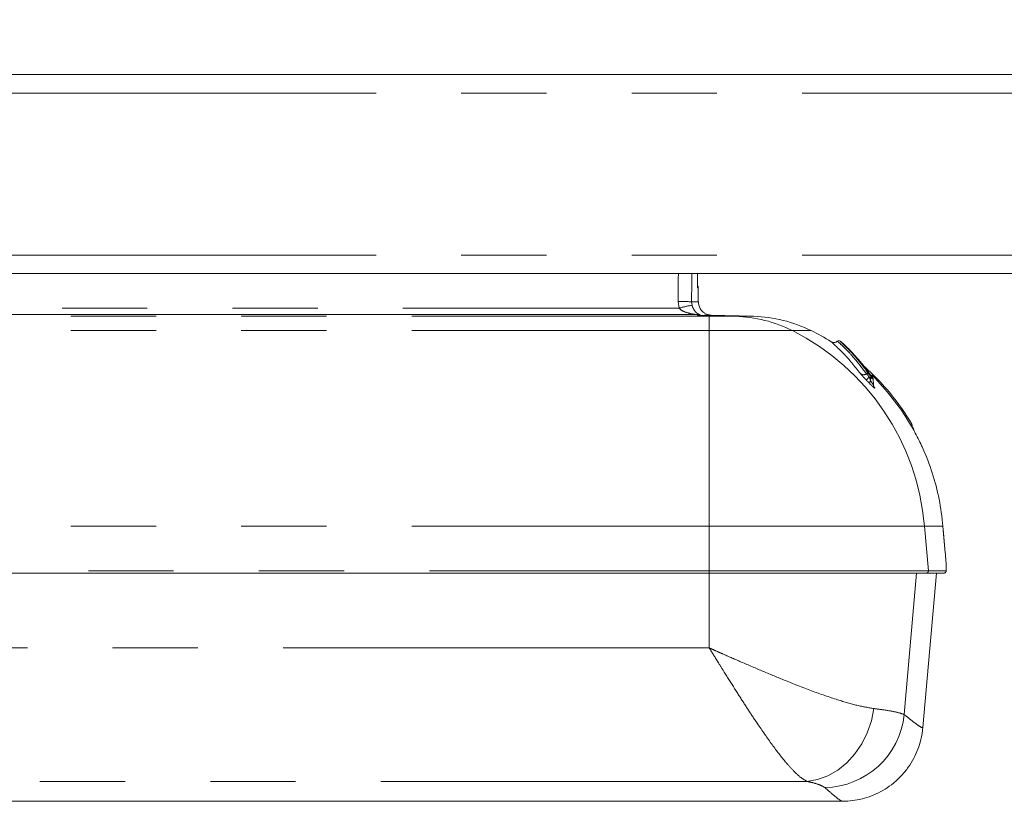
# Model space of a CAD drawing. Header units: millimetres. Extents: x 2 to 601, y 5 to 415.
# Tile 84 of 139: x 177 to 192, y 274 to 285. Entities that reach past the tile are written whole.
import ezdxf

# ---------------------------------------------------------------- set-up
doc = ezdxf.new("R2010")
doc.units = ezdxf.units.MM
doc.linetypes.add('PHANTOM', pattern=[12.7, 6.35, -1.27, 1.27, -1.27, 1.27, -1.27])
doc.styles.add('SLDTEXTSTYLE0', font='TXT', dxfattribs={"width": 0.605})
doc.dimstyles.new('SLDDIMSTYLE2', dxfattribs={"dimtxt": 2.5, "dimasz": 2.5, "dimexe": 0, "dimexo": 0.0625, "dimtad": 1, "dimdec": 0, "dimlfac": 10, "dimrnd": 1e-09, "dimzin": 12, "dimdsep": 46, "dimtxsty": 'SLDTEXTSTYLE0', "dimsah": 1, "dimcen": 0.09, "dimadec": 0, "dimazin": 3, "dimtfac": 1, "dimtdec": 0, "dimtofl": 0, "dimtmove": 0, "dimatfit": 3, "dimfxl": 1, "dimfrac": 2, "dimtolj": 1, "dimtzin": 12, "dimarcsym": 0})

# ---------------------------------------------------------------- blocks, each defined once
blk = doc.blocks.new('_D_3')
at = {"color": 7, "linetype": 'Continuous', "lineweight": 0}
for p, q in [((147.073, 285.39), (147.073, 311.176)), ((504.339, 282.265), (504.339, 311.176)), ((504.339, 310.176), (147.073, 310.176))]:
    blk.add_line(p, q, dxfattribs=at)
for points in [[(147.073, 310.176), (149.573, 309.866), (149.573, 310.486)], [(504.339, 310.176), (501.839, 310.486), (501.839, 309.866)]]:
    blk.add_solid(points, dxfattribs=at)
at = {"color": 7, "linetype": 'Continuous', "lineweight": 0, "char_height": 2.5, "attachment_point": 1, "style": 'SLDTEXTSTYLE0'}
for s, insert in [('3573', (332.329, 313.399)), ('~', (330.322, 313.399))]:
    blk.add_mtext(s, dxfattribs=dict(at, insert=insert))

msp = doc.modelspace()

# ---------------------------------------------------------------- linework, layer by layer
at = {"color": 7, "linetype": 'Continuous', "lineweight": 15}
for p, q in [((150.9729, 284.5398), (239.8229, 284.5398)), ((150.9729, 281.5748), (239.8229, 281.5748)), ((187.5249, 281.1548), (187.5249, 281.3648)), ((187.5249, 281.1548), (187.5245, 281.1548)), ((170.4341, 280.9641), (187.5084, 280.9641)), ((187.6887, 280.9487), (187.5492, 280.9529)), ((187.5544, 280.9529), (187.6938, 280.9487)), ((188.3488, 280.9386), (187.7072, 280.9554)), ((187.7072, 280.9551), (187.7137, 280.9549)), ((190.1349, 279.9186), (190.1302, 280.006)), ((190.1401, 279.8951), (190.1472, 279.8849)), ((191.2052, 277.4151), (191.1704, 277.8142)), ((191.1704, 277.8142), (191.1704, 277.8142)), ((191.2052, 277.4151), (191.2052, 277.4151)), ((187.6887, 277.1148), (170.8169, 277.1148)), ((190.9233, 277.1148), (187.6887, 277.1148)), ((190.8713, 274.8161), (191.0724, 277.1148)), ((191.1869, 277.1148), (190.9233, 277.1148)), ((190.8686, 274.8163), (190.8689, 274.8163)), ((172.3622, 273.7148), (189.6639, 273.7148))]:
    msp.add_line(p, q, dxfattribs=at)
at = {"color": 7, "linetype": 'PHANTOM', "lineweight": 0}
for p, q in [((150.9729, 284.2648), (239.8229, 284.2648)), ((150.9729, 281.8498), (239.8229, 281.8498)), ((187.5249, 281.3648), (187.5153, 281.3648)), ((187.2385, 281.0606), (187.2261, 281.1604)), ((187.4255, 281.1534), (187.4315, 281.1035)), ((170.4236, 281.0606), (187.2385, 281.0606)), ((170.5549, 280.9386), (187.6887, 280.9386)), ((187.6887, 280.9386), (187.6887, 280.9487)), ((187.6887, 280.7254), (187.6887, 280.9386)), ((188.0786, 280.9386), (187.6887, 280.9386)), ((188.0786, 280.9386), (187.6938, 280.9487)), ((187.7137, 280.9549), (187.7178, 280.9548)), ((188.3488, 280.9386), (188.0786, 280.9386)), ((170.5549, 280.7254), (187.6887, 280.7254)), ((187.6887, 277.8142), (187.6887, 280.7254)), ((188.9287, 280.7254), (187.6887, 280.7254)), ((189.2074, 280.7254), (188.9287, 280.7254)), ((190.0967, 280.0249), (190.0928, 279.9824)), ((190.1141, 280.0645), (190.1141, 280.0653)), ((170.5549, 277.8142), (187.6887, 277.8142)), ((187.6887, 277.1474), (187.6887, 277.8142)), ((190.8952, 277.8142), (187.6887, 277.8142)), ((190.9529, 277.1474), (190.8952, 277.8142)), ((191.1704, 277.8142), (190.8952, 277.8142)), ((170.8169, 277.1474), (187.6887, 277.1474)), ((187.687, 275.9998), (187.687, 277.1148)), ((187.6887, 277.1474), (190.9529, 277.1474)), ((187.6887, 277.1474), (187.6887, 277.1148)), ((190.5934, 275.0068), (190.776, 277.1148)), ((190.9529, 277.1474), (191.2167, 277.1474)), ((187.687, 275.9998), (170.637, 275.9998)), ((189.1443, 274.0115), (171.9913, 274.0115))]:
    msp.add_line(p, q, dxfattribs=at)
at = {"color": 7, "linetype": 'Continuous', "lineweight": 15, "flags": 128}
msp.add_lwpolyline([(191.2052, 277.4151), (191.1809, 277.6945), (191.1704, 277.8142)], dxfattribs=at)
at = {"color": 7, "linetype": 'PHANTOM', "lineweight": 0, "flags": 128}
for points in [[(191.2052, 277.4151), (191.2, 277.4748), (191.1791, 277.7139), (191.1704, 277.8142)], [(189.1443, 274.0115), (189.3018, 274.0397), (189.4555, 274.0963), (189.6015, 274.1799), (189.7364, 274.2885), (189.8567, 274.4195), (189.9596, 274.5696), (190.0426, 274.7351), (190.1035, 274.9121), (190.141, 275.0961)]]:
    msp.add_lwpolyline(points, dxfattribs=at)
at = {"color": 7, "linetype": 'Continuous', "lineweight": 15}
for centre, radius, start, end in [((187.4749, 281.3648), 0.05, 0, 36.15781), ((187.5518, 280.8383), 0.1146, 88.7036, 91.2964), ((188.295, 278.8864), 2.0528, 63.61247, 88.5), ((187.6074, 277.5005), 3.6, 58.21485, 63.61247), ((189.6188, 280.5462), 0.03, 50.52731, 131.57605), ((187.6074, 277.5005), 3.68, 56.13058, 56.52512), ((187.6074, 277.5005), 3.6, 30.55531, 48.35677)]:
    msp.add_arc(centre, radius, start, end, dxfattribs=at)
at = {"color": 7, "linetype": 'PHANTOM', "lineweight": 0}
for centre, radius, start, end in [((187.2656, 279.439), 1.7218, 84.67421, 91.31475), ((187.7141, 279.3768), 1.7497, 99.2941, 105.77246), ((187.5085, 280.7641), 0.2, 76.61956, 90.0229), ((188.0249, 278.9231), 2.0161, 63.36832, 88.47442), ((187.308, 277.5108), 3.6, 4.83436, 63.24444), ((189.9887, 280.1455), 0.0771, 230.35018, 303.1404), ((190.2674, 279.8182), 0.2919, 131.92719, 144.56252), ((190.0466, 280.0566), 0.029, 48.97718, 122.87094), ((190.1319, 279.9491), 0.0514, 139.58528, 198.43651), ((190.0809, 280.0355), 0.0191, 326.02662, 25.92038), ((190.0933, 280.044), 0.0297, 27.87031, 45.56342), ((190.0931, 280.0431), 0.03, 23.24339, 45.47447), ((190.9232, 277.1447), 0.0299, 270.3229, 5.24944), ((191.1869, 277.1448), 0.03, 270.03501, 5.0339), ((189.388, 275.1305), 1.2118, 271.0369, 354.14181)]:
    msp.add_arc(centre, radius, start, end, dxfattribs=at)
for centre, ratio, end_param in [((158.1549, 349.8413), 0.0349208, 4.6305728), ((158.1549, 349.8343), 0.0351602, 4.6305812)]:
    msp.add_ellipse(centre, major_axis=(0, 835.3195), ratio=ratio, start_param=4.6300749, end_param=end_param, dxfattribs=at)
at = {"color": 7, "linetype": 'Continuous', "lineweight": 15}
msp.add_ellipse((158.1549, 238.3824), major_axis=(0, 1679.7417), ratio=0.0174848, start_param=4.7379805, end_param=4.7381055, dxfattribs=at)
at = {"color": 7, "linetype": 'PHANTOM', "lineweight": 0}
for points, knots in [([(187.4255, 281.1534), (187.4528, 281.1538), (187.5075, 281.1547), (187.5306, 281.1534), (187.5249, 281.1548), (187.5249, 281.1548)], [0, 0, 0, 0, 0.4999782, 0.9999564, 1, 1, 1, 1]), ([(187.5084, 280.9641), (187.5082, 280.9642), (187.5078, 280.9642), (187.5038, 280.9647), (187.4844, 280.9668), (187.4308, 280.9737), (187.3505, 280.9929), (187.2756, 281.0212), (187.2451, 281.0537), (187.2385, 281.0606)], [0, 0, 0, 0, 0.0099993, 0.0242887, 0.0635993, 0.2385971, 0.5723435, 0.9087669, 1, 1, 1, 1]), ([(187.4315, 281.1035), (187.4333, 281.0973), (187.4388, 281.0778), (187.4479, 281.0576), (187.468, 281.0219), (187.5005, 280.9861), (187.5359, 280.9663), (187.5538, 280.9597), (187.5545, 280.959), (187.5548, 280.9587)], [0, 0, 0, 0, 0.05351788, 0.16778793, 0.20075424, 0.47847577, 0.79555243, 0.91860105, 1, 1, 1, 1]), ([(187.5492, 280.9529), (187.5469, 280.953), (187.5392, 280.9533), (187.5312, 280.9542), (187.5208, 280.9559), (187.5121, 280.9593), (187.5099, 280.9622), (187.5084, 280.9641)], [0, 0, 0, 0, 0.0291766, 0.097035, 0.2309136, 0.4921727, 1, 1, 1, 1]), ([(187.5548, 280.9587), (187.5521, 280.9577), (187.5482, 280.9562), (187.5458, 280.9545), (187.5479, 280.9536), (187.5499, 280.9531), (187.5534, 280.953), (187.5544, 280.9529)], [0, 0, 0, 0, 0.5144565, 0.7773068, 0.9099881, 0.9747428, 1, 1, 1, 1]), ([(189.599, 280.5686), (189.599, 280.5686), (189.5971, 280.5703), (189.6059, 280.5624), (189.6355, 280.5354), (189.7338, 280.4403), (189.861, 280.3052), (189.9743, 280.1556), (190.0309, 280.0809)], [0, 0, 0, 0, 0.0011697, 0.0688737, 0.3399831, 0.5599768, 0.780408, 1, 1, 1, 1]), ([(190.0296, 279.9875), (190.02, 279.9974), (190, 280.0181), (189.9727, 280.0474), (189.9511, 280.0715), (189.9431, 280.0816), (189.9395, 280.0861)], [0, 0, 0, 0, 0.250653, 0.5261008, 0.7855463, 1, 1, 1, 1]), ([(190.0832, 279.9329), (190.0689, 279.9474), (190.0514, 279.9651), (190.0329, 279.984), (190.0296, 279.9875)], [0, 0, 0, 0, 0.8160416, 1, 1, 1, 1]), ([(190.0309, 280.0809), (190.0324, 280.0791), (190.0358, 280.0747), (190.0454, 280.0638), (190.0582, 280.0501), (190.0678, 280.0402), (190.0723, 280.0354)], [0, 0, 0, 0, 0.1904495, 0.4430168, 0.7334547, 1, 1, 1, 1]), ([(190.0657, 280.0785), (190.0666, 280.0773), (190.0687, 280.0746), (190.0749, 280.0676), (190.0832, 280.0587), (190.0917, 280.05), (190.0963, 280.0455), (190.098, 280.0439)], [0, 0, 0, 0, 0.15105451, 0.3496626, 0.60124705, 0.85421125, 1, 1, 1, 1]), ([(190.0723, 280.0354), (190.0736, 280.032), (190.0804, 280.0142), (190.0873, 279.9967), (190.0928, 279.9824)], [0, 0, 0, 0, 0.1916054, 1, 1, 1, 1]), ([(190.0967, 280.0249), (190.0925, 280.0267), (190.085, 280.03), (190.0762, 280.0338), (190.0723, 280.0354)], [0, 0, 0, 0, 0.5614398, 1, 1, 1, 1]), ([(190.0928, 279.9824), (190.1006, 279.9689), (190.1132, 279.9471), (190.1264, 279.9259), (190.1319, 279.9188), (190.1343, 279.9167), (190.1351, 279.917), (190.1349, 279.9187), (190.1348, 279.9188)], [0, 0, 0, 0, 0.4182575, 0.6734599, 0.799982, 0.8627091, 0.9910156, 1, 1, 1, 1]), ([(190.1297, 280.006), (190.1298, 280.0057), (190.1306, 280.0044), (190.1259, 280.0065), (190.1148, 280.013), (190.1031, 280.0207), (190.0967, 280.0249)], [0, 0, 0, 0, 0.0715298, 0.3684326, 0.6549706, 1, 1, 1, 1]), ([(190.098, 280.0439), (190.1026, 280.0396), (190.1107, 280.0321), (190.1191, 280.0251), (190.1225, 280.0234), (190.1217, 280.0259), (190.1196, 280.0289), (190.1188, 280.03)], [0, 0, 0, 0, 0.271035, 0.485086, 0.7002337, 0.8858488, 1, 1, 1, 1]), ([(190.1141, 280.0653), (190.1145, 280.0651), (190.1153, 280.0648), (190.1226, 280.0583), (190.1368, 280.0448), (190.1614, 280.0208), (190.1818, 279.9997), (190.1941, 279.987)], [0, 0, 0, 0, 0.1079508, 0.2488592, 0.4238752, 0.6545141, 1, 1, 1, 1]), ([(190.1941, 279.9799), (190.1859, 279.9885), (190.1677, 280.0077), (190.1432, 280.0331), (190.1257, 280.0515), (190.116, 280.0619), (190.1148, 280.0636), (190.1141, 280.0645)], [0, 0, 0, 0, 0.2291269, 0.5119458, 0.716021, 0.8577685, 1, 1, 1, 1]), ([(190.1472, 279.8849), (190.1503, 279.8799), (190.1562, 279.8703), (190.1542, 279.8676), (190.143, 279.8755), (190.1198, 279.8966), (190.0968, 279.9194), (190.0832, 279.9329)], [0, 0, 0, 0, 0.1805624, 0.3484091, 0.5157353, 0.7148937, 1, 1, 1, 1]), ([(190.7139, 279.2919), (190.7118, 279.3047), (190.7083, 279.3262), (190.7078, 279.3289), (190.7076, 279.33)], [0, 0, 0, 0, 0.591232, 1, 1, 1, 1]), ([(190.7139, 279.2919), (190.7209, 279.2805), (190.7319, 279.2623), (190.7368, 279.2417), (190.7387, 279.2341)], [0, 0, 0, 0, 0.6273686, 1, 1, 1, 1]), ([(191.2167, 277.1474), (191.2179, 277.1504), (191.2203, 277.1565), (191.2199, 277.2007), (191.2174, 277.2471), (191.2161, 277.2697)], [0, 0, 0, 0, 0.3392571, 0.6784635, 1, 1, 1, 1]), ([(187.687, 275.9998), (187.6881, 275.9994), (187.6893, 275.9988), (187.6917, 275.9978), (187.6961, 275.9958), (187.7075, 275.9908), (187.734, 275.979), (187.7948, 275.952), (187.9351, 275.8899), (188.1697, 275.7872), (188.4741, 275.6565), (188.8348, 275.5068), (189.2183, 275.3564), (189.5856, 275.2284), (189.8978, 275.1367), (190.0599, 275.1096), (190.141, 275.0961)], [0, 0, 0, 0, 0.00113578, 0.00128029, 0.00253098, 0.00582482, 0.0133989, 0.03079174, 0.07069207, 0.16308059, 0.28198107, 0.40086708, 0.56415951, 0.72735205, 0.86371523, 1, 1, 1, 1]), ([(189.1443, 274.0115), (189.1139, 274.0289), (189.0528, 274.0638), (188.9455, 274.1637), (188.8064, 274.3179), (188.627, 274.5505), (188.4618, 274.7876), (188.3217, 274.9968), (188.2105, 275.1664), (188.0641, 275.3952), (187.9336, 275.6028), (187.8331, 275.764), (187.7742, 275.859), (187.7391, 275.9156), (187.7182, 275.9494), (187.7057, 275.9697), (187.6982, 275.9818), (187.6937, 275.989), (187.691, 275.9934), (187.6895, 275.9958), (187.6883, 275.9978), (187.6876, 275.999), (187.687, 275.9998)], [0, 0, 0, 0, 0.0940381, 0.188521, 0.2826207, 0.4283261, 0.5741207, 0.6072662, 0.6931409, 0.7790217, 0.870262, 0.9228847, 0.9539677, 0.9724787, 0.9835357, 0.990148, 0.9941042, 0.9964714, 0.997888, 0.9987456, 0.9990889, 1, 1, 1, 1]), ([(190.141, 275.0961), (190.194, 275.0891), (190.3322, 275.071), (190.5005, 275.0405), (190.5621, 275.0181), (190.5934, 275.0068)], [0, 0, 0, 0, 0.2348176, 0.6118943, 1, 1, 1, 1]), ([(190.5934, 275.0068), (190.6094, 274.9938), (190.6811, 274.9358), (190.7785, 274.8607), (190.8571, 274.8075), (190.8649, 274.8135), (190.8686, 274.8163)], [0, 0, 0, 0, 0.0901115, 0.4040243, 0.7181802, 1, 1, 1, 1]), ([(189.4099, 273.9188), (189.3924, 273.9303), (189.3569, 273.9534), (189.2589, 273.9851), (189.1756, 274.0043), (189.1443, 274.0115)], [0, 0, 0, 0, 0.3778882, 0.7660259, 1, 1, 1, 1]), ([(189.6639, 273.7222), (189.6599, 273.7216), (189.6493, 273.7198), (189.5688, 273.7812), (189.4628, 273.873), (189.4099, 273.9188)], [0, 0, 0, 0, 0.228449, 0.6143973, 1, 1, 1, 1])]:
    msp.add_open_spline(points, degree=3, knots=knots, dxfattribs=at)
at = {"color": 7, "linetype": 'Continuous', "lineweight": 15}
for points, knots in [([(187.69, 280.9584), (187.6882, 280.9586), (187.6837, 280.9593), (187.663, 280.9645), (187.6312, 280.9773), (187.594, 281.0023), (187.5586, 281.0408), (187.5344, 281.0927), (187.5231, 281.1336), (187.5264, 281.1543), (187.5265, 281.1546)], [0, 0, 0, 0, 0.0607376, 0.1512155, 0.2777587, 0.4270718, 0.5990417, 0.7917896, 0.9973052, 1, 1, 1, 1]), ([(187.7178, 280.9548), (187.7181, 280.9548), (187.7261, 280.9546), (187.6816, 280.954), (187.5968, 280.9533), (187.5544, 280.9529)], [0, 0, 0, 0, 0.017158, 0.508579, 1, 1, 1, 1]), ([(187.6938, 280.9487), (187.6937, 280.9487), (187.6931, 280.9487), (187.6917, 280.9488), (187.6901, 280.9487), (187.689, 280.9487), (187.6887, 280.9487)], [0, 0, 0, 0, 0.1579131, 0.4998799, 0.8419558, 1, 1, 1, 1]), ([(189.9395, 280.0861), (189.8964, 280.1416), (189.8102, 280.2527), (189.7027, 280.37), (189.6159, 280.4582), (189.5374, 280.5312), (189.5124, 280.5527), (189.5011, 280.5629), (189.5037, 280.5605), (189.5037, 280.5605)], [0, 0, 0, 0, 0.1630175, 0.3260878, 0.49336, 0.6606556, 0.9319776, 0.9997344, 1, 1, 1, 1]), ([(189.5979, 280.5698), (189.5951, 280.5668), (189.5868, 280.5578), (189.5683, 280.5509), (189.5483, 280.5479), (189.5342, 280.5489), (189.5278, 280.5508), (189.5265, 280.5512)], [0, 0, 0, 0, 0.1559888, 0.4668034, 0.7241226, 0.9420562, 1, 1, 1, 1]), ([(189.6371, 280.5697), (189.64, 280.5672), (189.646, 280.5619), (189.7015, 280.5088), (189.775, 280.4341), (189.8554, 280.346), (189.9516, 280.2332), (190.0276, 280.13), (190.0657, 280.0785)], [0, 0, 0, 0, 0.2015732, 0.421709, 0.5649037, 0.7080834, 0.8540593, 1, 1, 1, 1]), ([(190.1188, 280.03), (190.0772, 280.0865), (189.9939, 280.1994), (189.8879, 280.3228), (189.799, 280.4193), (189.7238, 280.4945), (189.6694, 280.5462), (189.662, 280.5527), (189.6584, 280.5559)], [0, 0, 0, 0, 0.1481113, 0.2962781, 0.4487363, 0.6012207, 0.8007704, 1, 1, 1, 1]), ([(190.1905, 279.9837), (190.1847, 279.9898), (190.1682, 280.0072), (190.1456, 280.0306), (190.1281, 280.0489), (190.1204, 280.0572), (190.1174, 280.0605), (190.1175, 280.0605), (190.1175, 280.0605)], [0, 0, 0, 0, 0.1848218, 0.5274999, 0.7487766, 0.8802737, 0.9714411, 1, 1, 1, 1]), ([(190.1301, 280.006), (190.1301, 280.0061), (190.1302, 280.0084), (190.1291, 280.0125), (190.1273, 280.0176), (190.1247, 280.0223), (190.1232, 280.0247), (190.1216, 280.0267), (190.1216, 280.0268)], [0, 0, 0, 0, 0.0118185, 0.2324716, 0.4291234, 0.635166, 0.9921468, 1, 1, 1, 1]), ([(191.1704, 277.8142), (191.1542, 277.948), (191.1218, 278.216), (191.0167, 278.6077), (190.9131, 278.8788), (190.8147, 279.0919), (190.6997, 279.3152), (190.4945, 279.6397), (190.2942, 279.8665), (190.1941, 279.9799)], [0, 0, 0, 0, 0.1669113, 0.334355, 0.5012664, 0.526062, 0.6252965, 0.8126481, 1, 1, 1, 1]), ([(190.1422, 279.8905), (190.142, 279.8908), (190.1417, 279.8912), (190.1394, 279.8965), (190.1361, 279.9057), (190.1357, 279.9142), (190.1355, 279.9189)], [0, 0, 0, 0, 0.24743212, 0.43482189, 0.68836691, 1, 1, 1, 1]), ([(190.7076, 279.33), (190.7076, 279.3305), (190.7076, 279.3309), (190.7076, 279.3305), (190.7076, 279.3305)], [0, 0, 0, 0, 0.9982278, 1, 1, 1, 1]), ([(191.2161, 277.2697), (191.2161, 277.2708), (191.2149, 277.2942), (191.211, 277.3463), (191.2068, 277.3955), (191.2052, 277.4151)], [0, 0, 0, 0, 0.029809, 0.61531019, 1, 1, 1, 1]), ([(191.187, 277.1154), (191.1892, 277.1153), (191.1953, 277.1151), (191.204, 277.1194), (191.2109, 277.1258), (191.2149, 277.1323), (191.2173, 277.1385), (191.2191, 277.147), (191.2201, 277.1611), (191.22, 277.1942), (191.2185, 277.2337), (191.2165, 277.2634), (191.2161, 277.2697)], [0, 0, 0, 0, 0.0247865, 0.067726, 0.103839, 0.13831, 0.1768469, 0.2373283, 0.3971873, 0.6543436, 0.9274233, 1, 1, 1, 1]), ([(189.6642, 273.7168), (189.6939, 273.7167), (189.7691, 273.7162), (189.8947, 273.7335), (190.0365, 273.7686), (190.1761, 273.8226), (190.3096, 273.8943), (190.4373, 273.9855), (190.5543, 274.0949), (190.6558, 274.2197), (190.7372, 274.3521), (190.7993, 274.4887), (190.8417, 274.6266), (190.8645, 274.7366), (190.8683, 274.799), (190.8694, 274.8163)], [0, 0, 0, 0, 0.052444, 0.1327314, 0.2147088, 0.2976578, 0.381154, 0.4649542, 0.5561033, 0.6442436, 0.7294878, 0.8121345, 0.8923489, 0.9701651, 1, 1, 1, 1])]:
    msp.add_open_spline(points, degree=3, knots=knots, dxfattribs=at)

# ---------------------------------------------------------------- dimensions: what is measured, and where the dimension line sits
at = {"color": 7, "linetype": 'Continuous', "lineweight": 0}
dim = msp.add_linear_dim(base=(147.0729, 310.1765), p1=(504.3394, 281.2649), p2=(147.0729, 284.3898), text='~<>', dimstyle='SLDDIMSTYLE2', dxfattribs=at)
dim.commit()
dim.dimension.update_dxf_attribs({"geometry": '_D_3', "text_midpoint": (335.145, 310.1765), "dimtype": 160})

doc.saveas('drawing.dxf')
